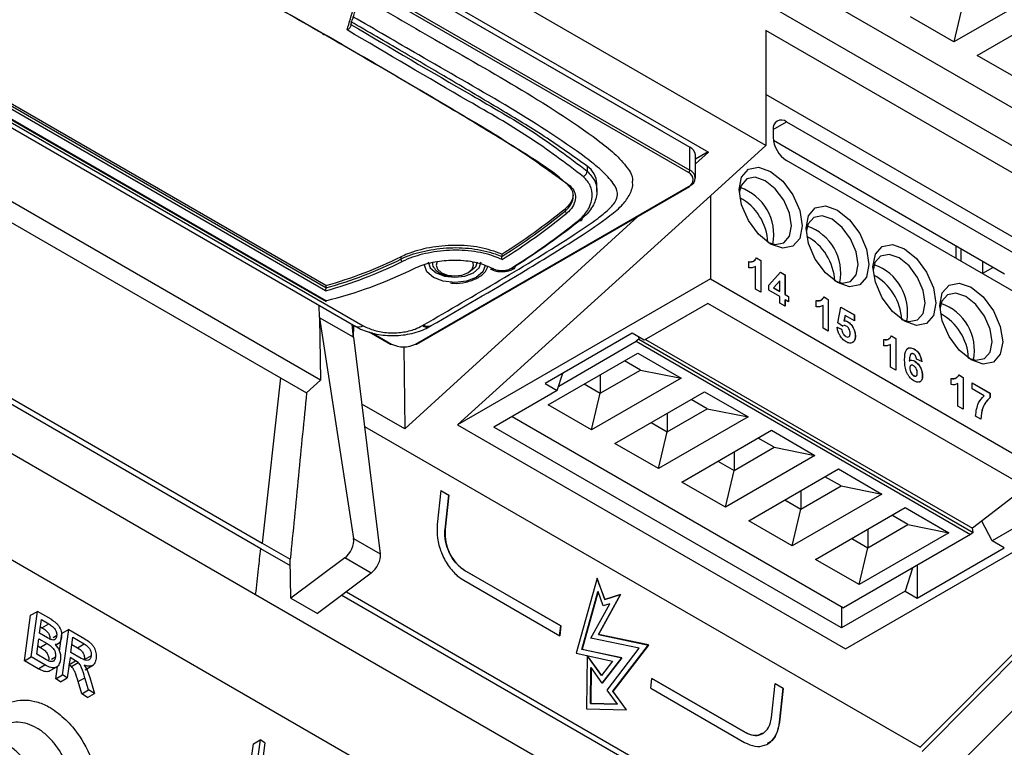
# Model space of a CAD drawing. Extents: x 106 to 315, y 19 to 260.
# Tile 10 of 132: x 147 to 162, y 44 to 55. Entities that reach past the tile are written whole.
import ezdxf

# ---------------------------------------------------------------- set-up
doc = ezdxf.new("R2010")
doc.units = 0
doc.layers.get('0').update_dxf_attribs({"linetype": 'CONTINUOUS'})

msp = doc.modelspace()

# ---------------------------------------------------------------- linework, layer by layer
at = {"color": 7, "linetype": 'CONTINUOUS'}
for p, q in [((165.097, 52.408), (153.06, 59.356)), ((147.402, 59.307), (157.605, 53.417)), ((147.928, 58.916), (156.918, 53.726)), ((164.542, 52.157), (152.675, 59.007)), ((147.607, 58.751), (157.325, 53.141)), ((157.304, 53.106), (147.587, 58.716)), ((158.475, 53.514), (151.228, 57.697)), ((153.011, 55.981), (157.325, 53.491)), ((162.667, 55.863), (161.314, 55.081)), ((143.792, 55.68), (152.278, 50.781)), ((143.916, 55.686), (152.392, 50.793)), ((161.445, 55.635), (161.314, 55.081)), ((161.667, 54.877), (163.021, 55.659)), ((161.314, 55.081), (160.657, 55.46)), ((144.702, 55.273), (151.83, 51.158)), ((144.756, 55.254), (151.828, 51.172)), ((151.822, 51.322), (145.115, 55.194)), ((151.828, 51.401), (145.21, 55.221)), ((164.333, 51.87), (158.475, 55.253)), ((158.475, 55.253), (158.475, 53.514)), ((162.324, 54.498), (161.667, 54.877)), ((151.747, 49.97), (144.187, 54.334)), ((163.495, 51.386), (158.475, 54.285)), ((144.229, 53.995), (151.141, 50.005)), ((158.785, 53.872), (162.422, 51.773)), ((158.583, 53.755), (158.583, 53.639)), ((162.078, 51.574), (158.587, 53.59)), ((157.325, 53.141), (157.325, 53.491)), ((157.6, 53.42), (157.408, 53.309)), ((157.605, 53.417), (157.408, 53.238)), ((158.475, 53.514), (157.636, 52.755)), ((157.408, 53.024), (157.408, 53.374)), ((162.422, 51.189), (158.785, 53.289)), ((155.773, 53.204), (155.773, 53.13)), ((153.183, 50.517), (157.304, 52.896)), ((153.197, 50.515), (157.319, 52.895)), ((155.921, 52.822), (155.921, 52.94)), ((169.233, 52.906), (160.804, 44.427)), ((157.636, 52.755), (153.818, 49.298)), ((157.636, 52.755), (157.636, 51.503)), ((155.441, 52.561), (155.441, 52.525)), ((156.54, 52.445), (153.022, 49.234)), ((161.341, 52), (161.34, 51.814)), ((161.425, 51.765), (161.425, 51.952)), ((152.961, 51.834), (152.961, 51.799)), ((154.485, 51.874), (154.485, 51.839)), ((154.485, 51.838), (154.485, 51.839)), ((158.216, 51.669), (158.216, 51.761)), ((158.331, 51.815), (158.395, 51.778)), ((158.333, 51.817), (158.397, 51.78)), ((158.395, 51.778), (158.397, 51.78)), ((158.395, 51.778), (158.395, 51.301)), ((158.397, 51.78), (158.397, 51.3)), ((161.748, 51.578), (161.748, 51.765)), ((158.315, 51.686), (158.317, 51.688)), ((158.317, 51.346), (158.317, 51.688)), ((161.905, 51.674), (161.745, 51.58)), ((142.492, 51.512), (150.767, 46.735)), ((143.956, 51.499), (150.863, 47.512)), ((157.636, 51.503), (153.818, 49.298)), ((157.636, 51.503), (163.495, 48.12)), ((158.519, 51.408), (158.694, 51.602)), ((158.682, 51.471), (158.587, 51.367)), ((158.684, 51.472), (158.589, 51.368)), ((158.682, 51.471), (158.684, 51.472)), ((158.684, 51.313), (158.684, 51.472)), ((158.693, 51.6), (158.762, 51.561)), ((158.694, 51.602), (158.764, 51.562)), ((158.762, 51.561), (158.764, 51.562)), ((158.762, 51.561), (158.762, 51.266)), ((158.764, 51.562), (158.764, 51.267)), ((150.845, 47.426), (143.884, 51.445)), ((151.828, 51.401), (151.828, 51.371)), ((158.397, 51.3), (158.317, 51.346)), ((158.519, 51.328), (158.519, 51.408)), ((158.684, 51.233), (158.519, 51.328)), ((158.587, 51.367), (158.589, 51.368)), ((158.587, 51.367), (158.682, 51.312)), ((158.589, 51.368), (158.684, 51.313)), ((158.682, 51.312), (158.684, 51.313)), ((158.684, 51.135), (158.684, 51.233)), ((158.762, 51.266), (158.764, 51.267)), ((158.762, 51.266), (158.815, 51.235)), ((158.762, 51.186), (158.764, 51.187)), ((158.762, 51.186), (158.762, 51.09)), ((158.764, 51.267), (158.817, 51.236)), ((158.817, 51.156), (158.764, 51.187)), ((158.764, 51.187), (158.764, 51.089)), ((158.815, 51.235), (158.817, 51.236)), ((158.815, 51.235), (158.815, 51.157)), ((158.817, 51.236), (158.817, 51.156)), ((159.235, 51.081), (159.235, 51.173)), ((159.35, 51.227), (159.414, 51.19)), ((159.352, 51.228), (159.416, 51.191)), ((159.414, 51.19), (159.416, 51.191)), ((159.414, 51.19), (159.414, 50.713)), ((159.416, 51.191), (159.416, 50.712)), ((151.73, 50.916), (151.725, 51.101)), ((157.596, 51.129), (156.636, 50.575)), ((162.849, 48.097), (157.596, 51.129)), ((158.764, 51.089), (158.684, 51.135)), ((159.335, 51.098), (159.337, 51.099)), ((159.337, 50.758), (159.337, 51.099)), ((159.559, 50.837), (159.607, 51.075)), ((159.607, 51.075), (159.81, 50.958)), ((159.607, 51.073), (159.808, 50.957)), ((151.73, 50.916), (151.733, 50.914)), ((151.733, 50.914), (151.747, 49.97)), ((151.733, 50.914), (152.247, 47.578)), ((152.244, 50.619), (151.733, 50.914)), ((159.669, 50.944), (159.653, 50.868)), ((159.653, 50.868), (159.655, 50.869)), ((159.671, 50.946), (159.655, 50.869)), ((159.669, 50.944), (159.671, 50.946)), ((159.81, 50.866), (159.671, 50.946)), ((159.808, 50.957), (159.81, 50.958)), ((159.808, 50.957), (159.808, 50.867)), ((159.81, 50.958), (159.81, 50.866)), ((152.247, 50.617), (152.226, 50.811)), ((152.247, 50.617), (152.252, 50.796)), ((153.285, 50.795), (153.303, 50.805)), ((153.401, 50.785), (153.418, 50.795)), ((159.416, 50.712), (159.337, 50.758)), ((159.547, 50.771), (159.616, 50.742)), ((159.549, 50.772), (159.618, 50.743)), ((159.629, 50.786), (159.559, 50.837)), ((159.616, 50.742), (159.618, 50.743)), ((159.64, 50.791), (159.627, 50.784)), ((159.642, 50.792), (159.629, 50.786)), ((159.704, 50.857), (159.706, 50.858)), ((152.244, 50.619), (152.65, 47.346)), ((152.247, 50.617), (152.244, 50.619)), ((152.481, 50.703), (152.805, 50.515)), ((156.454, 50.68), (155.141, 49.922)), ((156.636, 50.575), (156.454, 50.68)), ((156.554, 50.588), (156.515, 50.558)), ((156.548, 50.626), (156.554, 50.588)), ((156.554, 50.588), (161.605, 47.67)), ((156.656, 50.587), (161.595, 47.734)), ((159.679, 50.631), (159.681, 50.633)), ((159.823, 50.633), (159.826, 50.634)), ((160.255, 50.492), (160.255, 50.584)), ((160.37, 50.639), (160.434, 50.602)), ((160.372, 50.64), (160.436, 50.603)), ((160.434, 50.602), (160.436, 50.603)), ((160.434, 50.602), (160.434, 50.125)), ((160.436, 50.603), (160.436, 50.123)), ((153.003, 50.473), (153.022, 49.234)), ((155.344, 49.882), (156.515, 50.558)), ((156.515, 50.558), (161.565, 47.64)), ((159.794, 50.547), (159.796, 50.548)), ((160.354, 50.51), (160.356, 50.511)), ((160.356, 50.169), (160.356, 50.511)), ((160.713, 50.44), (160.715, 50.442)), ((141.857, 50.273), (157.651, 41.155)), ((155.184, 49.599), (156.538, 50.381)), ((156.538, 50.381), (157.194, 50.001)), ((160.829, 50.251), (160.749, 50.287)), ((155.972, 49.774), (156.578, 50.124)), ((156.578, 50.124), (156.336, 50.264)), ((156.578, 50.124), (157.194, 50.001)), ((160.436, 50.123), (160.356, 50.169)), ((160.64, 50.264), (160.642, 50.265)), ((160.646, 50.152), (160.648, 50.153)), ((160.715, 50.261), (160.717, 50.262)), ((151.141, 50.005), (150.863, 47.512)), ((151.141, 50.005), (151.535, 49.778)), ((151.747, 49.97), (151.535, 49.778)), ((155.323, 49.817), (155.408, 50.076)), ((157.194, 50.001), (155.841, 49.22)), ((155.972, 50.054), (155.972, 49.774)), ((160.705, 50.039), (160.707, 50.04)), ((160.837, 50.039), (160.839, 50.04)), ((161.274, 49.904), (161.274, 49.996)), ((161.389, 50.05), (161.453, 50.013)), ((161.391, 50.051), (161.455, 50.014)), ((161.453, 50.013), (161.455, 50.014)), ((161.453, 50.013), (161.453, 49.536)), ((161.455, 50.014), (161.455, 49.535)), ((155.141, 49.922), (155.323, 49.817)), ((155.73, 49.914), (155.972, 49.774)), ((161.373, 49.921), (161.375, 49.922)), ((161.375, 49.581), (161.375, 49.922)), ((161.587, 49.932), (161.859, 49.775)), ((161.587, 49.84), (161.587, 49.932)), ((161.587, 49.929), (161.857, 49.774)), ((161.768, 49.735), (161.587, 49.84)), ((155.323, 49.817), (154.363, 49.263)), ((155.841, 49.22), (155.972, 49.774)), ((156.194, 49.016), (157.548, 49.797)), ((157.588, 49.54), (157.346, 49.681)), ((157.548, 49.797), (158.205, 49.418)), ((161.857, 49.774), (161.859, 49.775)), ((161.857, 49.774), (161.857, 49.706)), ((161.857, 49.706), (161.859, 49.708)), ((161.859, 49.775), (161.859, 49.708)), ((153.022, 49.234), (152.369, 49.61)), ((155.841, 49.22), (155.184, 49.599)), ((156.982, 49.19), (157.588, 49.54)), ((157.588, 49.54), (158.205, 49.418)), ((166.036, 49.6), (160.832, 44.365)), ((161.455, 49.535), (161.375, 49.581)), ((154.641, 49.423), (159.646, 46.532)), ((158.205, 49.418), (156.851, 48.636)), ((156.982, 49.471), (156.982, 49.19)), ((161.72, 49.382), (161.64, 49.428)), ((152.411, 49.272), (160.804, 44.427)), ((153.818, 49.298), (159.677, 45.916)), ((159.616, 46.231), (154.363, 49.263)), ((156.74, 49.331), (156.982, 49.19)), ((161.313, 44.09), (166.516, 49.324)), ((156.851, 48.636), (156.982, 49.19)), ((157.204, 48.432), (158.558, 49.214)), ((158.599, 48.957), (158.356, 49.097)), ((158.558, 49.214), (159.215, 48.834)), ((156.851, 48.636), (156.194, 49.016)), ((157.993, 48.607), (158.599, 48.957)), ((158.599, 48.957), (159.215, 48.834)), ((159.215, 48.834), (157.861, 48.053)), ((157.993, 48.887), (157.993, 48.607)), ((157.75, 48.747), (157.993, 48.607)), ((157.861, 48.053), (157.993, 48.607)), ((158.215, 47.849), (159.568, 48.63)), ((159.609, 48.373), (159.366, 48.513)), ((159.568, 48.63), (160.225, 48.251)), ((157.861, 48.053), (157.204, 48.432)), ((159.003, 48.023), (159.609, 48.373)), ((159.609, 48.373), (160.225, 48.251)), ((162.402, 48.355), (161.595, 47.734)), ((153.565, 48.303), (153.508, 47.791)), ((153.684, 48.232), (153.564, 48.301)), ((153.565, 48.303), (153.686, 48.233)), ((153.627, 47.72), (153.684, 48.232)), ((153.686, 48.233), (153.629, 47.721)), ((153.684, 48.232), (153.686, 48.233)), ((160.225, 48.251), (158.871, 47.469)), ((159.003, 48.304), (159.003, 48.023)), ((158.76, 48.164), (159.003, 48.023)), ((159.225, 47.265), (160.578, 48.046)), ((159.677, 45.916), (163.495, 48.12)), ((160.578, 48.046), (161.235, 47.667)), ((162.849, 48.097), (161.889, 47.543)), ((158.871, 47.469), (159.003, 48.023)), ((160.619, 47.79), (160.376, 47.93)), ((158.871, 47.469), (158.215, 47.849)), ((160.013, 47.44), (160.619, 47.79)), ((160.619, 47.79), (161.235, 47.667)), ((161.889, 47.543), (161.733, 47.84)), ((153.627, 47.72), (153.629, 47.721)), ((161.565, 47.64), (159.646, 46.532)), ((161.235, 47.667), (159.881, 46.886)), ((160.013, 47.72), (160.013, 47.44)), ((161.605, 47.67), (161.565, 47.64)), ((161.605, 47.67), (161.595, 47.734)), ((150.863, 47.512), (151.289, 47.266)), ((152.247, 47.578), (152.65, 47.346)), ((159.77, 47.58), (160.013, 47.44)), ((162.071, 47.438), (161.889, 47.543)), ((151.291, 47.169), (150.845, 47.426)), ((159.881, 46.886), (160.013, 47.44)), ((160.758, 46.68), (162.071, 47.438)), ((151.298, 46.678), (151.289, 47.266)), ((152.114, 47.286), (151.298, 46.678)), ((152.512, 47.057), (152.114, 47.286)), ((159.881, 46.886), (159.225, 47.265)), ((160.758, 47.173), (160.758, 46.68)), ((152.512, 47.057), (151.7, 46.446)), ((153.923, 47.097), (153.925, 47.099)), ((155.374, 46.26), (153.923, 47.097)), ((153.925, 47.099), (155.376, 46.261)), ((160.69, 47.134), (160.576, 46.785)), ((153.909, 46.949), (155.36, 46.111)), ((155.923, 46.982), (155.607, 45.847)), ((155.922, 46.978), (156.039, 46.658)), ((156.041, 46.659), (155.923, 46.982)), ((150.767, 46.735), (159.042, 41.958)), ((159.192, 42.607), (152.066, 46.721)), ((152.138, 46.776), (159.21, 42.693)), ((155.694, 45.906), (155.936, 46.777)), ((155.938, 46.778), (155.696, 45.908)), ((155.936, 46.777), (155.938, 46.778)), ((156.017, 46.562), (155.938, 46.778)), ((156.277, 46.732), (155.945, 46.131)), ((155.947, 46.132), (156.279, 46.733)), ((156.039, 46.658), (156.277, 46.732)), ((156.279, 46.733), (156.041, 46.659)), ((156.277, 46.732), (156.279, 46.733)), ((160.576, 46.785), (159.616, 46.231)), ((160.576, 46.785), (160.758, 46.68)), ((151.298, 46.678), (151.7, 46.446)), ((155.831, 46.077), (156.115, 46.592)), ((156.115, 46.592), (156.017, 46.562)), ((156.039, 46.658), (156.041, 46.659)), ((159.616, 46.549), (159.616, 46.231)), ((147.274, 45.732), (147.368, 46.42)), ((147.368, 46.42), (147.471, 46.479)), ((147.377, 45.792), (147.471, 46.479)), ((147.676, 46.36), (147.471, 46.479)), ((147.504, 46.148), (147.532, 46.355)), ((147.532, 46.355), (147.641, 46.292)), ((147.539, 46.233), (147.641, 46.292)), ((155.358, 46.112), (155.374, 46.26)), ((155.376, 46.261), (155.36, 46.111)), ((155.374, 46.26), (155.376, 46.261)), ((147.622, 46.08), (147.504, 46.148)), ((147.517, 46.246), (147.539, 46.233)), ((147.804, 45.876), (147.841, 46.147)), ((147.944, 46.206), (147.841, 46.147)), ((147.85, 45.519), (147.944, 46.206)), ((147.944, 46.206), (148.187, 46.065)), ((155.945, 46.131), (155.947, 46.132)), ((155.945, 46.131), (156.698, 45.971)), ((156.7, 45.972), (155.947, 46.132)), ((147.461, 45.831), (147.493, 46.067)), ((147.478, 45.957), (147.517, 45.935)), ((147.493, 46.067), (147.619, 45.994)), ((147.619, 45.994), (147.517, 45.935)), ((147.692, 46.048), (147.622, 46.08)), ((147.745, 45.969), (147.807, 46.004)), ((147.975, 45.86), (148.006, 46.088)), ((147.991, 45.978), (148.077, 45.928)), ((148.006, 46.088), (148.179, 45.988)), ((148.077, 45.928), (148.179, 45.988)), ((156.561, 45.922), (155.831, 46.077)), ((156.698, 45.971), (156.161, 45.271)), ((156.163, 45.272), (156.7, 45.972)), ((156.698, 45.971), (156.7, 45.972)), ((147.597, 45.752), (147.461, 45.831)), ((148.131, 45.77), (147.975, 45.86)), ((148.281, 45.808), (148.179, 45.749)), ((155.607, 45.847), (156.159, 45.729)), ((155.694, 45.906), (155.696, 45.908)), ((156.296, 45.779), (155.694, 45.906)), ((155.696, 45.908), (156.298, 45.78)), ((155.772, 45.811), (155.765, 45.01)), ((155.991, 45.51), (155.772, 45.811)), ((155.772, 45.808), (155.989, 45.509)), ((156.078, 45.291), (156.561, 45.922)), ((147.274, 45.732), (147.377, 45.792)), ((147.483, 45.612), (147.274, 45.732)), ((147.585, 45.671), (147.377, 45.792)), ((147.483, 45.612), (147.585, 45.671)), ((147.647, 45.727), (147.597, 45.752)), ((147.964, 45.782), (147.922, 45.477)), ((147.946, 45.674), (148.048, 45.734)), ((147.986, 45.648), (147.946, 45.674)), ((148.048, 45.734), (147.964, 45.782)), ((147.986, 45.648), (148.088, 45.707)), ((148.088, 45.707), (148.048, 45.734)), ((148.176, 45.668), (148.215, 45.608)), ((148.19, 45.597), (148.319, 45.672)), ((156.159, 45.729), (155.991, 45.51)), ((156.298, 45.78), (156.002, 45.395)), ((156.002, 45.395), (156.296, 45.779)), ((156.296, 45.779), (156.298, 45.78)), ((147.648, 45.574), (147.779, 45.65)), ((147.747, 45.459), (147.773, 45.646)), ((147.747, 45.459), (147.85, 45.519)), ((147.922, 45.477), (147.85, 45.519)), ((148.215, 45.608), (148.263, 45.482)), ((155.825, 45.089), (155.83, 45.629)), ((155.832, 45.63), (155.827, 45.09)), ((155.83, 45.629), (155.832, 45.63)), ((156.002, 45.395), (155.832, 45.63)), ((155.989, 45.509), (155.991, 45.51)), ((147.82, 45.417), (147.747, 45.459)), ((147.82, 45.417), (147.922, 45.477)), ((148.086, 45.418), (148.188, 45.477)), ((148.139, 45.233), (148.086, 45.418)), ((148.241, 45.292), (148.188, 45.477)), ((148.263, 45.482), (148.332, 45.24)), ((156.735, 45.318), (156.751, 45.467)), ((156.751, 45.467), (158.168, 44.649)), ((158.166, 44.648), (156.751, 45.465)), ((158.559, 44.875), (158.615, 45.388)), ((158.615, 45.388), (158.736, 45.318)), ((158.734, 45.316), (158.615, 45.385)), ((148.139, 45.233), (148.241, 45.292)), ((148.229, 45.181), (148.139, 45.233)), ((148.229, 45.181), (148.332, 45.24)), ((148.332, 45.24), (148.241, 45.292)), ((156.233, 45.077), (156.078, 45.291)), ((156.161, 45.271), (156.163, 45.272)), ((156.161, 45.271), (156.365, 44.991)), ((156.368, 44.991), (156.163, 45.272)), ((156.735, 45.318), (158.151, 44.5)), ((158.734, 45.316), (158.678, 44.804)), ((158.68, 44.805), (158.736, 45.318)), ((158.734, 45.316), (158.736, 45.318)), ((155.825, 45.089), (155.827, 45.09)), ((156.231, 45.076), (155.825, 45.089)), ((155.827, 45.09), (156.233, 45.077)), ((156.231, 45.076), (156.233, 45.077)), ((155.765, 45.01), (156.368, 44.991)), ((158.678, 44.804), (158.68, 44.805)), ((158.166, 44.648), (158.168, 44.649)), ((158.423, 44.632), (158.425, 44.634)), ((150.677, 44.081), (150.732, 44.478)), ((150.732, 44.478), (150.834, 44.537)), ((150.834, 44.537), (150.78, 44.14)), ((150.907, 44.495), (150.834, 44.537)), ((150.907, 44.495), (150.853, 44.098))]:
    msp.add_line(p, q, dxfattribs=at)
at = {"color": 8, "linetype": 'CONTINUOUS'}
for p, q in [((145.176, 55.211), (151.828, 51.371)), ((158.583, 53.755), (158.785, 53.872)), ((152.518, 50.691), (152.819, 50.517)), ((147.761, 46.11), (147.71, 46.081)), ((147.681, 45.76), (147.743, 45.795))]:
    msp.add_line(p, q, dxfattribs=at)
at = {"color": 7, "linetype": 'CONTINUOUS', "flags": 128}
for points in [[(151.811, 55.194), (151.807, 55.191), (151.802, 55.188), (151.798, 55.187), (151.794, 55.188), (151.79, 55.19), (151.788, 55.193), (151.786, 55.197), (151.786, 55.202)], [(159.02, 52.301), (158.984, 52.112), (158.881, 51.994), (158.727, 51.964), (158.545, 52.027), (158.364, 52.174), (158.21, 52.382), (158.107, 52.619), (158.071, 52.849), (158.107, 53.038), (158.21, 53.157), (158.364, 53.187), (158.545, 53.124), (158.727, 52.977), (158.881, 52.769), (158.984, 52.532), (159.02, 52.301)], [(158.464, 52.984), (158.314, 53.036), (158.186, 53.011), (158.101, 52.913), (158.072, 52.8)], [(158.503, 52.054), (158.615, 52.021), (158.743, 52.046), (158.828, 52.145), (158.858, 52.301), (158.828, 52.493), (158.743, 52.69), (158.615, 52.862), (158.464, 52.984)], [(155.516, 52.906), (155.511, 52.903), (155.506, 52.902), (155.501, 52.901), (155.496, 52.902), (155.493, 52.904), (155.49, 52.907), (155.488, 52.911), (155.488, 52.916)], [(160.03, 51.718), (159.994, 51.529), (159.891, 51.411), (159.737, 51.381), (159.555, 51.444), (159.374, 51.591), (159.22, 51.798), (159.117, 52.036), (159.081, 52.266), (159.117, 52.455), (159.22, 52.574), (159.374, 52.604), (159.555, 52.54), (159.737, 52.394), (159.891, 52.186), (159.994, 51.949), (160.03, 51.718)], [(155.692, 52.412), (155.693, 52.4), (155.691, 52.391), (155.688, 52.383), (155.682, 52.378), (155.674, 52.376), (155.665, 52.376), (155.654, 52.379), (155.643, 52.385)], [(159.475, 52.401), (159.324, 52.453), (159.196, 52.428), (159.111, 52.33), (159.083, 52.216)], [(159.513, 51.471), (159.625, 51.438), (159.753, 51.463), (159.839, 51.561), (159.869, 51.718), (159.839, 51.91), (159.753, 52.106), (159.625, 52.279), (159.475, 52.401)], [(161.04, 51.135), (161.004, 50.946), (160.901, 50.828), (160.747, 50.798), (160.566, 50.861), (160.384, 51.007), (160.23, 51.215), (160.127, 51.453), (160.091, 51.683), (160.127, 51.872), (160.23, 51.991), (160.384, 52.02), (160.566, 51.957), (160.747, 51.811), (160.901, 51.603), (161.004, 51.366), (161.04, 51.135)], [(153.374, 51.756), (153.404, 51.668), (153.491, 51.593), (153.621, 51.543), (153.774, 51.525), (153.927, 51.543), (154.057, 51.593), (154.143, 51.668), (154.174, 51.756)], [(160.485, 51.817), (160.334, 51.87), (160.206, 51.845), (160.121, 51.747), (160.093, 51.633)], [(160.523, 50.887), (160.636, 50.855), (160.763, 50.88), (160.849, 50.978), (160.879, 51.135), (160.849, 51.326), (160.763, 51.523), (160.636, 51.696), (160.485, 51.817)], [(154.231, 51.702), (154.196, 51.609), (154.097, 51.523), (153.949, 51.466), (153.774, 51.446), (153.599, 51.466), (153.451, 51.523), (153.351, 51.609), (153.317, 51.71), (153.317, 51.717)], [(154.114, 51.753), (154.088, 51.68), (154.014, 51.617)], [(162.051, 50.552), (162.014, 50.363), (161.911, 50.244), (161.757, 50.215), (161.576, 50.278), (161.394, 50.424), (161.24, 50.632), (161.137, 50.869), (161.101, 51.1), (161.137, 51.289), (161.24, 51.407), (161.394, 51.437), (161.576, 51.374), (161.757, 51.228), (161.911, 51.02), (162.014, 50.783), (162.051, 50.552)], [(161.495, 51.234), (161.344, 51.287), (161.216, 51.262), (161.131, 51.164), (161.103, 51.05)], [(161.533, 50.304), (161.646, 50.272), (161.774, 50.297), (161.859, 50.395), (161.889, 50.552), (161.859, 50.743), (161.774, 50.94), (161.646, 51.113), (161.495, 51.234)], [(152.392, 50.793), (152.36, 50.778), (152.33, 50.771), (152.302, 50.772), (152.278, 50.781), (152.278, 50.781)]]:
    msp.add_lwpolyline(points, dxfattribs=at)
at = {"color": 8, "linetype": 'CONTINUOUS', "flags": 128}
msp.add_lwpolyline([(153.506, 51.761), (153.491, 51.71), (153.513, 51.647), (153.574, 51.594), (153.666, 51.559), (153.774, 51.546), (153.882, 51.559), (153.974, 51.594), (154.035, 51.647), (154.057, 51.71), (154.045, 51.756)], dxfattribs=at)
at = {"color": 7, "linetype": 'CONTINUOUS'}
for centre, radius, start, end in [((158.706, 53.775), 0.125, 50.7968, 189.2142), ((159.022, 53.659), 0.439, 182.6051, 237.3948), ((157.265, 53.36), 0.144, 5.6964, 65.6244), ((155.655, 53.143), 0.119, 303.1031, 353.9577), ((155.579, 52.922), 0.342, 2.9379, 55.4952), ((157.281, 53.143), 0.0439, 302.6024, 357.3951), ((157.265, 53.001), 0.112, 290.7832, 69.2168), ((157.28, 53.024), 0.125, 290.7833, 69.2165), ((157.31, 52.906), 0.0144, 305.6966, 5.6181), ((157.846, 52.172), 0.747, 348.837, 71.1576), ((157.685, 52.009), 0.82, 3.1082, 61.1378), ((149.019, 60.483), 10.198, 302.4102, 309.0278), ((148.999, 60.483), 10.239, 302.3987, 308.9881), ((155.493, 52.539), 0.054, 194.8838, 238.6953), ((149.014, 60.461), 10.252, 302.2714, 308.9923), ((149.222, 60.321), 10.208, 302.0052, 308.9746), ((149.331, 60.274), 10.113, 302.0052, 308.9745), ((158.857, 51.589), 0.747, 348.837, 71.1576), ((158.696, 51.425), 0.82, 3.117, 61.1306), ((150.054, 57.694), 6.614, 285.5075, 296.2562), ((150.038, 57.728), 6.611, 285.702, 296.2466), ((150.057, 57.729), 6.571, 285.6312, 296.2294), ((153.002, 51.798), 0.0412, 178.1473, 236.8228), ((150.295, 57.445), 6.458, 283.7241, 296.3644), ((154.328, 51.688), 0.0412, 248.9283, 309.1523), ((154.651, 51.692), 0.0404, 306.5052, 8.1279), ((159.867, 51.006), 0.747, 348.837, 71.1576), ((159.706, 50.841), 0.82, 3.1525, 61.1205), ((151.796, 51.371), 0.032, 348.3159, 359.6962), ((160.877, 50.422), 0.747, 348.837, 71.1576), ((160.716, 50.258), 0.82, 3.186, 61.1122), ((153.351, 50.884), 0.111, 233.3202, 296.3652), ((153.369, 50.898), 0.114, 234.2744, 295.4249), ((153.001, 50.868), 0.395, 242.6096, 297.3904)]:
    msp.add_arc(centre, radius, start, end, dxfattribs=at)
at = {"color": 8, "linetype": 'CONTINUOUS'}
for centre, radius, start, end in [((157.313, 52.908), 0.0144, 234.3669, 294.327), ((154.657, 51.698), 0.0417, 233.149, 294.5189), ((152.811, 50.528), 0.0144, 245.6723, 305.6361), ((153.191, 50.528), 0.0144, 234.3669, 294.327)]:
    msp.add_arc(centre, radius, start, end, dxfattribs=at)
at = {"color": 7, "linetype": 'CONTINUOUS'}
for centre, major_axis, ratio, start_param, end_param in [((151.488, 60.716), (1.612, 9.593), 0.194343, 4.149681, 4.186406), ((151.432, 60.724), (1.638, 9.644), 0.196566, 4.143934, 4.185964), ((152.087, 47.459), (0.112, 0.199), 0.589785, 4.068423, 5.639219), ((152.491, 47.226), (0.116, 0.197), 0.564894, 4.080459, 5.651255)]:
    msp.add_ellipse(centre, major_axis=major_axis, ratio=ratio, start_param=start_param, end_param=end_param, dxfattribs=at)
for points, knots in [([(151.786, 55.202), (151.155, 55.561), (150.203, 56.104), (148.921, 56.833), (148.237, 57.147), (147.879, 57.308), (147.879, 57.308)], [0, 0, 0, 0, 0.494896, 0.747258, 0.999997, 1, 1, 1, 1]), ([(147.901, 57.302), (148.251, 57.143), (148.949, 56.825), (150.226, 56.096), (151.18, 55.554), (151.811, 55.194)], [0, 0, 0, 0, 0.253218, 0.50547, 1, 1, 1, 1]), ([(152.285, 55.805), (152.654, 55.59), (153.458, 55.121), (154.717, 54.408), (155.65, 53.819), (156.195, 53.398), (156.372, 53.197), (156.472, 53.046), (156.456, 52.975), (156.454, 52.967)], [0, 0, 0, 0, 0.240964, 0.52641, 0.811275, 0.87732, 0.943059, 0.993037, 1, 1, 1, 1]), ([(152.205, 55.334), (152.203, 55.326), (152.201, 55.312), (152.188, 55.292), (152.17, 55.274), (152.156, 55.265), (152.148, 55.261), (152.148, 55.261)], [0, 0, 0, 0, 0.240883, 0.480904, 0.749593, 0.988979, 1, 1, 1, 1]), ([(155.773, 53.204), (155.561, 53.356), (155.148, 53.652), (154.433, 54.078), (153.717, 54.504), (152.963, 54.946), (152.464, 55.235), (152.205, 55.385)], [0, 0, 0, 0, 0.194665, 0.380068, 0.592249, 0.788197, 1, 1, 1, 1]), ([(152.205, 55.345), (152.811, 54.987), (153.721, 54.448), (154.956, 53.746), (155.501, 53.335), (155.773, 53.13)], [0, 0, 0, 0, 0.499482, 0.750098, 1, 1, 1, 1]), ([(153.303, 50.805), (153.688, 51.03), (154.459, 51.478), (155.345, 52.01), (155.881, 52.372), (156.1, 52.544), (156.217, 52.672), (156.244, 52.812), (156.161, 52.968), (155.993, 53.146), (155.467, 53.554), (154.544, 54.135), (153.33, 54.822), (152.567, 55.268), (152.236, 55.461)], [0, 0, 0, 0, 0.153094, 0.306132, 0.357509, 0.383624, 0.409471, 0.42639, 0.450389, 0.487311, 0.524419, 0.696265, 0.868465, 1, 1, 1, 1]), ([(155.488, 52.916), (155.488, 52.916), (155.259, 53.136), (154.609, 53.529), (153.695, 54.089), (152.742, 54.648), (152.105, 55.017), (151.786, 55.202)], [0, 0, 0, 0, 0.000003, 0.247375, 0.496491, 0.748241, 1, 1, 1, 1]), ([(151.811, 55.194), (152.131, 55.009), (152.77, 54.64), (153.712, 54.08), (154.66, 53.527), (155.231, 53.113), (155.516, 52.906)], [0, 0, 0, 0, 0.251569, 0.503139, 0.751288, 1, 1, 1, 1]), ([(155.72, 53.043), (155.449, 53.248), (154.906, 53.659), (153.669, 54.361), (152.757, 54.901), (152.148, 55.261)], [0, 0, 0, 0, 0.248915, 0.49856, 1, 1, 1, 1]), ([(155.773, 53.13), (155.817, 53.082), (155.905, 52.986), (155.934, 52.802), (155.881, 52.614), (155.78, 52.484), (155.705, 52.423), (155.692, 52.412)], [0, 0, 0, 0, 0.233084, 0.465533, 0.703142, 0.947188, 1, 1, 1, 1]), ([(153.419, 50.795), (153.875, 51.06), (154.631, 51.498), (155.536, 52.052), (156.043, 52.389), (156.303, 52.605), (156.42, 52.765), (156.471, 52.902), (156.459, 52.963), (156.458, 52.969)], [0, 0, 0, 0, 0.411058, 0.681525, 0.832687, 0.903392, 0.952254, 0.995986, 1, 1, 1, 1]), ([(155.643, 52.385), (155.655, 52.395), (155.722, 52.451), (155.814, 52.571), (155.862, 52.744), (155.837, 52.913), (155.759, 53), (155.72, 53.043)], [0, 0, 0, 0, 0.053076, 0.298315, 0.536485, 0.768438, 1, 1, 1, 1]), ([(155.441, 52.525), (155.441, 52.525), (155.449, 52.531), (155.489, 52.569), (155.544, 52.64), (155.571, 52.742), (155.558, 52.835), (155.517, 52.881), (155.499, 52.901)], [0, 0, 0, 0, 0.00003, 0.065112, 0.321158, 0.567489, 0.806005, 1, 1, 1, 1]), ([(155.516, 52.906), (155.54, 52.879), (155.589, 52.825), (155.605, 52.722), (155.575, 52.614), (155.517, 52.537), (155.474, 52.5), (155.465, 52.493)], [0, 0, 0, 0, 0.228533, 0.457011, 0.69277, 0.937737, 1, 1, 1, 1]), ([(155.561, 52.764), (155.556, 52.735), (155.544, 52.67), (155.489, 52.602), (155.449, 52.568), (155.441, 52.561)], [0, 0, 0, 0, 0.408305, 0.881618, 1, 1, 1, 1]), ([(154.485, 51.874), (154.377, 51.913), (154.16, 51.991), (153.771, 52.018), (153.388, 51.981), (153.118, 51.906), (152.993, 51.849), (152.961, 51.834)], [0, 0, 0, 0, 0.229745, 0.45945, 0.690109, 0.921503, 1, 1, 1, 1]), ([(152.961, 51.799), (152.961, 51.799), (153.052, 51.852), (153.266, 51.916), (153.644, 51.98), (154.036, 51.97), (154.316, 51.907), (154.453, 51.852), (154.485, 51.838), (154.485, 51.838)], [0, 0, 0, 0, 0.00001, 0.232286, 0.464671, 0.696284, 0.927322, 0.99999, 1, 1, 1, 1]), ([(154.488, 51.793), (154.45, 51.809), (154.312, 51.869), (154.029, 51.931), (153.647, 51.939), (153.344, 51.891), (153.124, 51.827), (153.03, 51.786), (152.98, 51.763)], [0, 0, 0, 0, 0.0867567, 0.3137195, 0.5414961, 0.7702977, 0.8764712, 1, 1, 1, 1]), ([(153.163, 51.659), (153.202, 51.676), (153.312, 51.724), (153.54, 51.777), (153.831, 51.791), (154.122, 51.756), (154.277, 51.689), (154.354, 51.656)], [0, 0, 0, 0, 0.118719, 0.339624, 0.560325, 0.780399, 1, 1, 1, 1]), ([(154.488, 51.793), (154.488, 51.793), (154.488, 51.795), (154.487, 51.8), (154.487, 51.81), (154.486, 51.821), (154.485, 51.83), (154.485, 51.835), (154.485, 51.838)], [0, 0, 0, 0, 0.0111842, 0.1843075, 0.4695395, 0.6869714, 0.8431191, 1, 1, 1, 1]), ([(154.485, 51.838), (154.485, 51.838), (154.485, 51.838), (154.485, 51.838), (154.485, 51.838)], [0, 0, 0, 0, 0.574982, 1, 1, 1, 1]), ([(158.214, 51.76), (158.243, 51.757), (158.279, 51.754), (158.299, 51.778), (158.302, 51.783)], [0, 0, 0, 0, 0.822481, 1, 1, 1, 1]), ([(158.216, 51.761), (158.244, 51.76), (158.295, 51.759), (158.321, 51.799), (158.333, 51.817)], [0, 0, 0, 0, 0.560993, 1, 1, 1, 1]), ([(153.438, 51.753), (153.437, 51.745), (153.433, 51.713), (153.464, 51.657), (153.527, 51.596), (153.621, 51.552), (153.698, 51.543), (153.735, 51.539)], [0, 0, 0, 0, 0.061552, 0.277466, 0.503272, 0.765272, 1, 1, 1, 1]), ([(153.71, 51.441), (153.724, 51.439), (153.8, 51.427), (153.949, 51.448), (154.12, 51.507), (154.238, 51.595), (154.264, 51.668), (154.274, 51.696)], [0, 0, 0, 0, 0.05618, 0.311545, 0.568392, 0.831856, 1, 1, 1, 1]), ([(154.314, 51.65), (154.342, 51.638), (154.401, 51.612), (154.509, 51.607), (154.607, 51.622), (154.654, 51.651), (154.673, 51.663)], [0, 0, 0, 0, 0.2511687, 0.5328458, 0.8152754, 1, 1, 1, 1]), ([(154.354, 51.656), (154.363, 51.651), (154.39, 51.639), (154.444, 51.627), (154.512, 51.625), (154.579, 51.637), (154.615, 51.655), (154.632, 51.664)], [0, 0, 0, 0, 0.1166, 0.336449, 0.556978, 0.77828, 1, 1, 1, 1]), ([(158.317, 51.688), (158.3, 51.679), (158.27, 51.664), (158.233, 51.668), (158.216, 51.669)], [0, 0, 0, 0, 0.5597464, 1, 1, 1, 1]), ([(151.827, 51.364), (151.826, 51.362), (151.826, 51.357), (151.824, 51.348), (151.823, 51.338), (151.822, 51.329), (151.822, 51.324), (151.822, 51.322), (151.822, 51.322)], [0, 0, 0, 0, 0.139941, 0.279202, 0.475604, 0.74798, 0.98946, 1, 1, 1, 1]), ([(151.828, 51.172), (151.828, 51.172), (151.828, 51.168), (151.828, 51.161), (151.83, 51.16), (151.831, 51.16)], [0, 0, 0, 0, 0.016981, 0.4413896, 1, 1, 1, 1]), ([(159.233, 51.172), (159.263, 51.169), (159.298, 51.165), (159.318, 51.19), (159.321, 51.194)], [0, 0, 0, 0, 0.822481, 1, 1, 1, 1]), ([(159.235, 51.173), (159.264, 51.172), (159.314, 51.17), (159.341, 51.211), (159.352, 51.228)], [0, 0, 0, 0, 0.5609935, 1, 1, 1, 1]), ([(159.337, 51.099), (159.32, 51.091), (159.29, 51.076), (159.252, 51.079), (159.235, 51.081)], [0, 0, 0, 0, 0.559746, 1, 1, 1, 1]), ([(159.653, 50.868), (159.662, 50.869), (159.678, 50.869), (159.696, 50.861), (159.704, 50.857)], [0, 0, 0, 0, 0.559883, 1, 1, 1, 1]), ([(159.655, 50.869), (159.664, 50.87), (159.68, 50.871), (159.698, 50.862), (159.706, 50.858)], [0, 0, 0, 0, 0.559883, 1, 1, 1, 1]), ([(152.284, 50.781), (152.306, 50.768), (152.392, 50.718), (152.59, 50.659), (152.859, 50.635), (153.13, 50.668), (153.314, 50.734), (153.388, 50.778), (153.398, 50.784)], [0, 0, 0, 0, 0.076059, 0.291311, 0.51456, 0.73838, 0.967198, 1, 1, 1, 1]), ([(152.392, 50.793), (152.447, 50.767), (152.557, 50.714), (152.768, 50.682), (152.982, 50.689), (153.161, 50.731), (153.249, 50.777), (153.285, 50.795)], [0, 0, 0, 0, 0.214464, 0.428882, 0.642148, 0.856369, 1, 1, 1, 1]), ([(159.685, 50.551), (159.666, 50.564), (159.627, 50.589), (159.583, 50.653), (159.557, 50.717), (159.552, 50.754), (159.549, 50.772)], [0, 0, 0, 0, 0.279947, 0.559012, 0.77932, 1, 1, 1, 1]), ([(159.616, 50.742), (159.618, 50.73), (159.621, 50.707), (159.637, 50.674), (159.658, 50.647), (159.672, 50.636), (159.679, 50.631)], [0, 0, 0, 0, 0.280334, 0.559944, 0.780025, 1, 1, 1, 1]), ([(159.618, 50.743), (159.62, 50.731), (159.623, 50.708), (159.639, 50.675), (159.66, 50.648), (159.674, 50.638), (159.681, 50.633)], [0, 0, 0, 0, 0.280334, 0.559944, 0.780025, 1, 1, 1, 1]), ([(159.687, 50.789), (159.681, 50.792), (159.668, 50.798), (159.657, 50.797), (159.651, 50.797)], [0, 0, 0, 0, 0.499878, 1, 1, 1, 1]), ([(159.746, 50.678), (159.745, 50.689), (159.744, 50.711), (159.731, 50.746), (159.71, 50.774), (159.695, 50.784), (159.687, 50.789)], [0, 0, 0, 0, 0.280879, 0.559418, 0.779461, 1, 1, 1, 1]), ([(159.704, 50.857), (159.723, 50.843), (159.761, 50.815), (159.8, 50.748), (159.821, 50.685), (159.823, 50.65), (159.823, 50.633)], [0, 0, 0, 0, 0.279006, 0.558621, 0.779079, 1, 1, 1, 1]), ([(159.706, 50.858), (159.725, 50.844), (159.763, 50.816), (159.802, 50.749), (159.823, 50.686), (159.825, 50.651), (159.826, 50.634)], [0, 0, 0, 0, 0.279006, 0.558621, 0.779079, 1, 1, 1, 1]), ([(159.679, 50.631), (159.69, 50.627), (159.71, 50.617), (159.724, 50.626), (159.731, 50.631)], [0, 0, 0, 0, 0.510243, 1, 1, 1, 1]), ([(159.681, 50.633), (159.691, 50.628), (159.712, 50.619), (159.734, 50.628), (159.745, 50.651), (159.745, 50.669), (159.746, 50.678)], [0, 0, 0, 0, 0.279575, 0.558658, 0.778913, 1, 1, 1, 1]), ([(159.823, 50.633), (159.822, 50.613), (159.819, 50.577), (159.802, 50.556), (159.794, 50.547)], [0, 0, 0, 0, 0.559508, 1, 1, 1, 1]), ([(159.826, 50.634), (159.824, 50.614), (159.821, 50.578), (159.804, 50.557), (159.796, 50.548)], [0, 0, 0, 0, 0.559508, 1, 1, 1, 1]), ([(160.253, 50.583), (160.282, 50.58), (160.318, 50.577), (160.337, 50.602), (160.341, 50.606)], [0, 0, 0, 0, 0.822482, 1, 1, 1, 1]), ([(160.255, 50.584), (160.283, 50.583), (160.333, 50.582), (160.36, 50.622), (160.372, 50.64)], [0, 0, 0, 0, 0.560994, 1, 1, 1, 1]), ([(159.796, 50.548), (159.779, 50.538), (159.747, 50.52), (159.704, 50.541), (159.685, 50.551)], [0, 0, 0, 0, 0.558335, 1, 1, 1, 1]), ([(160.356, 50.511), (160.339, 50.502), (160.309, 50.488), (160.271, 50.491), (160.255, 50.492)], [0, 0, 0, 0, 0.559746, 1, 1, 1, 1]), ([(160.568, 50.28), (160.57, 50.337), (160.572, 50.409), (160.615, 50.453), (160.653, 50.468), (160.69, 50.452), (160.715, 50.442)], [0, 0, 0, 0, 0.499461, 0.625196, 0.750921, 1, 1, 1, 1]), ([(160.597, 50.432), (160.602, 50.438), (160.615, 50.453), (160.652, 50.466), (160.688, 50.451), (160.713, 50.44)], [0, 0, 0, 0, 0.215928, 0.478938, 1, 1, 1, 1]), ([(160.713, 50.44), (160.729, 50.429), (160.762, 50.407), (160.81, 50.336), (160.82, 50.282), (160.827, 50.249)], [0, 0, 0, 0, 0.280751, 0.560897, 1, 1, 1, 1]), ([(160.715, 50.442), (160.731, 50.43), (160.764, 50.408), (160.812, 50.337), (160.822, 50.283), (160.829, 50.251)], [0, 0, 0, 0, 0.280751, 0.560897, 1, 1, 1, 1]), ([(160.709, 49.96), (160.685, 49.977), (160.649, 50.004), (160.613, 50.061), (160.572, 50.152), (160.57, 50.223), (160.568, 50.28)], [0, 0, 0, 0, 0.248921, 0.37465, 0.500372, 1, 1, 1, 1]), ([(160.676, 50.371), (160.674, 50.37), (160.661, 50.368), (160.644, 50.333), (160.641, 50.292), (160.64, 50.264)], [0, 0, 0, 0, 0.068814, 0.377258, 1, 1, 1, 1]), ([(160.705, 50.368), (160.698, 50.37), (160.686, 50.376), (160.665, 50.37), (160.645, 50.335), (160.643, 50.293), (160.642, 50.265)], [0, 0, 0, 0, 0.124835, 0.249867, 0.498339, 1, 1, 1, 1]), ([(160.642, 50.265), (160.654, 50.271), (160.675, 50.282), (160.704, 50.268), (160.717, 50.262)], [0, 0, 0, 0, 0.5590842, 1, 1, 1, 1]), ([(160.671, 50.273), (160.674, 50.273), (160.686, 50.277), (160.702, 50.268), (160.715, 50.261)], [0, 0, 0, 0, 0.181176, 1, 1, 1, 1]), ([(160.749, 50.287), (160.748, 50.295), (160.746, 50.312), (160.736, 50.337), (160.721, 50.357), (160.71, 50.364), (160.705, 50.368)], [0, 0, 0, 0, 0.280766, 0.560048, 0.77978, 1, 1, 1, 1]), ([(160.667, 50.194), (160.663, 50.193), (160.654, 50.191), (160.647, 50.175), (160.646, 50.16), (160.646, 50.152)], [0, 0, 0, 0, 0.252006, 0.625254, 1, 1, 1, 1]), ([(160.646, 50.152), (160.646, 50.141), (160.648, 50.118), (160.663, 50.083), (160.683, 50.055), (160.698, 50.044), (160.705, 50.039)], [0, 0, 0, 0, 0.280497, 0.559384, 0.779875, 1, 1, 1, 1]), ([(160.703, 50.19), (160.695, 50.194), (160.677, 50.202), (160.658, 50.194), (160.649, 50.176), (160.648, 50.161), (160.648, 50.153)], [0, 0, 0, 0, 0.279846, 0.559079, 0.779098, 1, 1, 1, 1]), ([(160.648, 50.153), (160.648, 50.142), (160.65, 50.119), (160.665, 50.084), (160.685, 50.056), (160.7, 50.046), (160.707, 50.04)], [0, 0, 0, 0, 0.280497, 0.559384, 0.779875, 1, 1, 1, 1]), ([(160.76, 50.082), (160.759, 50.093), (160.758, 50.114), (160.745, 50.149), (160.725, 50.175), (160.711, 50.185), (160.703, 50.19)], [0, 0, 0, 0, 0.2808247, 0.5592248, 0.7795024, 1, 1, 1, 1]), ([(160.715, 50.261), (160.733, 50.247), (160.771, 50.22), (160.812, 50.155), (160.834, 50.092), (160.836, 50.057), (160.837, 50.039)], [0, 0, 0, 0, 0.279328, 0.559011, 0.779287, 1, 1, 1, 1]), ([(160.717, 50.262), (160.736, 50.249), (160.773, 50.221), (160.814, 50.156), (160.836, 50.093), (160.838, 50.058), (160.839, 50.04)], [0, 0, 0, 0, 0.279328, 0.559011, 0.779287, 1, 1, 1, 1]), ([(160.705, 50.039), (160.714, 50.035), (160.731, 50.027), (160.741, 50.035), (160.746, 50.039)], [0, 0, 0, 0, 0.540834, 1, 1, 1, 1]), ([(160.707, 50.04), (160.716, 50.036), (160.733, 50.029), (160.758, 50.041), (160.759, 50.066), (160.76, 50.082)], [0, 0, 0, 0, 0.2807492, 0.5602384, 1, 1, 1, 1]), ([(160.839, 50.04), (160.838, 50.018), (160.835, 49.975), (160.8, 49.941), (160.756, 49.937), (160.724, 49.952), (160.709, 49.96)], [0, 0, 0, 0, 0.280203, 0.559315, 0.779413, 1, 1, 1, 1]), ([(160.837, 50.039), (160.836, 50.018), (160.832, 49.975), (160.809, 49.944), (160.79, 49.943), (160.788, 49.943)], [0, 0, 0, 0, 0.478484, 0.955104, 1, 1, 1, 1]), ([(161.272, 49.995), (161.301, 49.992), (161.337, 49.988), (161.356, 50.013), (161.36, 50.018)], [0, 0, 0, 0, 0.822482, 1, 1, 1, 1]), ([(161.274, 49.996), (161.302, 49.995), (161.352, 49.994), (161.379, 50.034), (161.391, 50.051)], [0, 0, 0, 0, 0.560994, 1, 1, 1, 1]), ([(161.375, 49.922), (161.358, 49.914), (161.328, 49.899), (161.29, 49.902), (161.274, 49.904)], [0, 0, 0, 0, 0.559745, 1, 1, 1, 1]), ([(151.535, 49.778), (151.515, 49.571), (151.474, 49.153), (151.393, 48.316), (151.331, 47.685), (151.289, 47.266), (151.289, 47.266)], [0, 0, 0, 0, 0.247237, 0.499794, 0.999735, 1, 1, 1, 1]), ([(161.64, 49.428), (161.65, 49.5), (161.667, 49.629), (161.737, 49.703), (161.768, 49.735)], [0, 0, 0, 0, 0.559269, 1, 1, 1, 1]), ([(161.857, 49.706), (161.814, 49.662), (161.738, 49.584), (161.724, 49.443), (161.718, 49.381)], [0, 0, 0, 0, 0.559241, 1, 1, 1, 1]), ([(161.859, 49.708), (161.816, 49.664), (161.74, 49.585), (161.726, 49.444), (161.72, 49.382)], [0, 0, 0, 0, 0.559241, 1, 1, 1, 1]), ([(153.508, 47.791), (153.506, 47.723), (153.502, 47.587), (153.564, 47.367), (153.669, 47.169), (153.792, 47.026), (153.876, 46.971), (153.909, 46.949)], [0, 0, 0, 0, 0.217222, 0.4344722, 0.6507993, 0.8651965, 1, 1, 1, 1]), ([(153.923, 47.097), (153.885, 47.124), (153.81, 47.178), (153.716, 47.309), (153.65, 47.46), (153.621, 47.604), (153.625, 47.686), (153.627, 47.72)], [0, 0, 0, 0, 0.212201, 0.424371, 0.637431, 0.852383, 1, 1, 1, 1]), ([(153.629, 47.721), (153.628, 47.671), (153.625, 47.57), (153.67, 47.408), (153.748, 47.261), (153.839, 47.156), (153.901, 47.115), (153.925, 47.099)], [0, 0, 0, 0, 0.217219, 0.434467, 0.650788, 0.865183, 1, 1, 1, 1]), ([(150.767, 46.735), (150.781, 46.864), (150.807, 47.094), (150.833, 47.325), (150.845, 47.426)], [0, 0, 0, 0, 0.56, 1, 1, 1, 1]), ([(147.641, 46.292), (147.661, 46.28), (147.695, 46.258), (147.733, 46.219), (147.751, 46.186), (147.759, 46.161), (147.763, 46.135), (147.761, 46.119), (147.761, 46.11)], [0, 0, 0, 0, 0.328684, 0.57867, 0.683141, 0.783303, 0.886638, 1, 1, 1, 1]), ([(147.676, 46.36), (147.703, 46.343), (147.74, 46.319), (147.783, 46.274), (147.806, 46.239), (147.823, 46.202), (147.838, 46.147), (147.835, 46.107), (147.833, 46.08)], [0, 0, 0, 0, 0.305349, 0.430911, 0.543957, 0.65101, 0.758707, 1, 1, 1, 1]), ([(147.539, 46.233), (147.559, 46.221), (147.593, 46.199), (147.63, 46.16), (147.649, 46.127), (147.657, 46.102), (147.66, 46.076), (147.659, 46.059), (147.658, 46.051)], [0, 0, 0, 0, 0.330885, 0.578953, 0.684102, 0.784571, 0.887611, 1, 1, 1, 1]), ([(147.761, 46.11), (147.759, 46.099), (147.755, 46.079), (147.74, 46.056), (147.718, 46.045), (147.701, 46.047), (147.692, 46.048)], [0, 0, 0, 0, 0.267568, 0.503194, 0.735564, 1, 1, 1, 1]), ([(147.619, 45.994), (147.64, 45.981), (147.676, 45.958), (147.714, 45.916), (147.733, 45.88), (147.742, 45.852), (147.745, 45.823), (147.743, 45.805), (147.743, 45.795)], [0, 0, 0, 0, 0.320589, 0.566608, 0.671524, 0.774017, 0.881379, 1, 1, 1, 1]), ([(147.833, 46.08), (147.83, 46.065), (147.824, 46.036), (147.803, 46.003), (147.774, 45.983), (147.75, 45.98), (147.737, 45.978)], [0, 0, 0, 0, 0.254665, 0.489224, 0.731, 1, 1, 1, 1]), ([(147.737, 45.978), (147.752, 45.962), (147.779, 45.932), (147.808, 45.874), (147.822, 45.811), (147.819, 45.773), (147.817, 45.752)], [0, 0, 0, 0, 0.270504, 0.505054, 0.738361, 1, 1, 1, 1]), ([(148.179, 45.988), (148.196, 45.977), (148.22, 45.961), (148.248, 45.932), (148.263, 45.91), (148.275, 45.886), (148.281, 45.861), (148.284, 45.834), (148.282, 45.817), (148.281, 45.808)], [0, 0, 0, 0, 0.3057833, 0.432568, 0.5468189, 0.6541094, 0.7610976, 0.8744983, 1, 1, 1, 1]), ([(148.187, 46.065), (148.215, 46.047), (148.255, 46.022), (148.301, 45.973), (148.327, 45.936), (148.345, 45.896), (148.356, 45.854), (148.36, 45.809), (148.357, 45.781), (148.356, 45.766)], [0, 0, 0, 0, 0.304744, 0.430986, 0.544821, 0.651964, 0.75921, 0.873332, 1, 1, 1, 1]), ([(147.517, 45.935), (147.537, 45.922), (147.573, 45.899), (147.612, 45.857), (147.631, 45.82), (147.639, 45.793), (147.643, 45.764), (147.641, 45.746), (147.64, 45.736)], [0, 0, 0, 0, 0.322725, 0.566888, 0.672533, 0.775359, 0.882407, 1, 1, 1, 1]), ([(148.077, 45.928), (148.094, 45.918), (148.118, 45.902), (148.146, 45.873), (148.161, 45.851), (148.172, 45.827), (148.179, 45.802), (148.181, 45.775), (148.18, 45.758), (148.179, 45.749)], [0, 0, 0, 0, 0.305783, 0.432568, 0.546819, 0.654109, 0.761098, 0.874499, 1, 1, 1, 1]), ([(148.281, 45.808), (148.28, 45.799), (148.277, 45.783), (148.267, 45.762), (148.253, 45.748), (148.228, 45.737), (148.186, 45.742), (148.15, 45.76), (148.131, 45.77)], [0, 0, 0, 0, 0.118181, 0.225906, 0.329509, 0.436084, 0.681817, 1, 1, 1, 1]), ([(147.817, 45.752), (147.811, 45.723), (147.802, 45.682), (147.773, 45.646), (147.746, 45.63), (147.713, 45.626), (147.659, 45.633), (147.616, 45.655), (147.585, 45.671)], [0, 0, 0, 0, 0.2416568, 0.3495168, 0.4569153, 0.5706639, 0.6965421, 1, 1, 1, 1]), ([(147.743, 45.795), (147.74, 45.781), (147.735, 45.754), (147.713, 45.727), (147.683, 45.718), (147.659, 45.724), (147.647, 45.727)], [0, 0, 0, 0, 0.263108, 0.492665, 0.72475, 1, 1, 1, 1]), ([(148.188, 45.477), (148.173, 45.528), (148.152, 45.596), (148.116, 45.674), (148.096, 45.697), (148.088, 45.707)], [0, 0, 0, 0, 0.626141, 0.840818, 1, 1, 1, 1]), ([(148.356, 45.766), (148.351, 45.742), (148.344, 45.708), (148.321, 45.676), (148.292, 45.654), (148.243, 45.646), (148.2, 45.66), (148.176, 45.668)], [0, 0, 0, 0, 0.246584, 0.358983, 0.4704, 0.709783, 1, 1, 1, 1]), ([(147.657, 45.581), (147.652, 45.578), (147.639, 45.57), (147.61, 45.567), (147.556, 45.574), (147.513, 45.596), (147.483, 45.612)], [0, 0, 0, 0, 0.094069, 0.283816, 0.493796, 1, 1, 1, 1]), ([(148.086, 45.418), (148.07, 45.469), (148.049, 45.537), (148.013, 45.615), (147.994, 45.638), (147.986, 45.648)], [0, 0, 0, 0, 0.626141, 0.840818, 1, 1, 1, 1]), ([(146.656, 43.77), (146.637, 43.826), (146.565, 44.043), (146.578, 44.426), (146.702, 44.828), (146.955, 45.092), (147.238, 45.16), (147.479, 45.114), (147.686, 45.025), (147.822, 44.909), (147.901, 44.841)], [0, 0, 0, 0, 0.057512, 0.222865, 0.388192, 0.553492, 0.718779, 0.801828, 0.884869, 1, 1, 1, 1]), ([(147.698, 44.518), (147.665, 44.553), (147.591, 44.632), (147.463, 44.723), (147.32, 44.786), (147.13, 44.819), (146.902, 44.763), (146.699, 44.55), (146.588, 44.279), (146.593, 44.08), (146.595, 44.008)], [0, 0, 0, 0, 0.074001, 0.164722, 0.255413, 0.347587, 0.530018, 0.713111, 0.896674, 1, 1, 1, 1]), ([(147.901, 44.841), (147.934, 44.807), (148.074, 44.662), (148.279, 44.327), (148.43, 43.831), (148.433, 43.355), (148.349, 43.018), (148.236, 42.912), (148.209, 42.887)], [0, 0, 0, 0, 0.066548, 0.282831, 0.499157, 0.715521, 0.931945, 1, 1, 1, 1]), ([(158.151, 44.5), (158.204, 44.476), (158.309, 44.429), (158.458, 44.446), (158.579, 44.529), (158.654, 44.658), (158.672, 44.762), (158.68, 44.805)], [0, 0, 0, 0, 0.212195, 0.424359, 0.637417, 0.852372, 1, 1, 1, 1]), ([(158.168, 44.649), (158.207, 44.632), (158.285, 44.597), (158.395, 44.61), (158.484, 44.671), (158.54, 44.766), (158.553, 44.844), (158.559, 44.875)], [0, 0, 0, 0, 0.212201, 0.424371, 0.637431, 0.852384, 1, 1, 1, 1]), ([(158.678, 44.804), (158.665, 44.743), (158.639, 44.621), (158.567, 44.513), (158.507, 44.49), (158.493, 44.484)], [0, 0, 0, 0, 0.4334829, 0.8670215, 1, 1, 1, 1]), ([(158.42, 44.638), (158.398, 44.625), (158.345, 44.596), (158.254, 44.605), (158.19, 44.636), (158.166, 44.648)], [0, 0, 0, 0, 0.300025, 0.729768, 1, 1, 1, 1]), ([(147.256, 44.263), (147.216, 44.304), (147.132, 44.39), (146.959, 44.499), (146.811, 44.565), (146.729, 44.547), (146.723, 44.545)], [0, 0, 0, 0, 0.24337, 0.51297, 0.964545, 1, 1, 1, 1]), ([(147.886, 43.073), (147.891, 43.078), (147.965, 43.151), (148.026, 43.4), (148.039, 43.774), (147.933, 44.168), (147.793, 44.407), (147.706, 44.509), (147.698, 44.518)], [0, 0, 0, 0, 0.017496, 0.257742, 0.49792, 0.737475, 0.976143, 1, 1, 1, 1])]:
    msp.add_open_spline(points, degree=3, knots=knots, dxfattribs=at)

doc.saveas('drawing.dxf')
